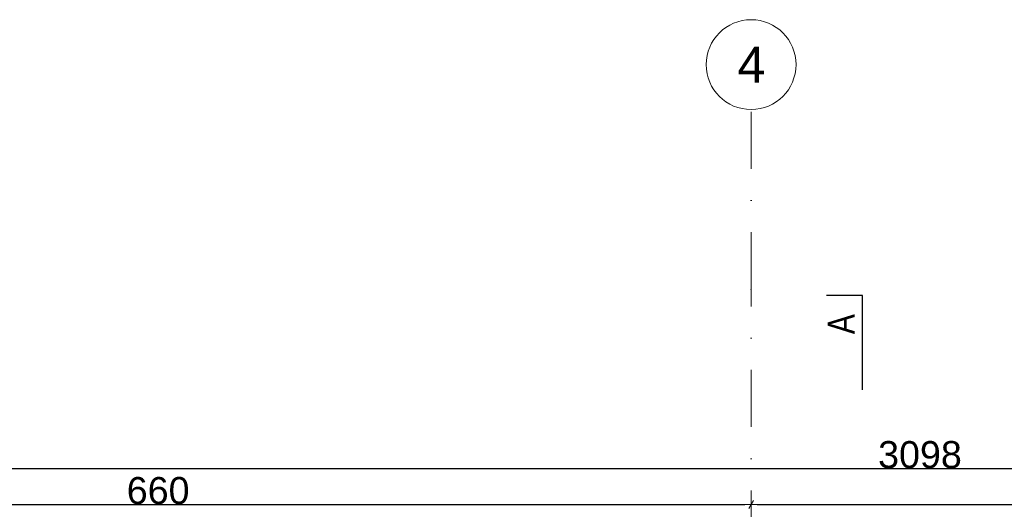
# Model space of a CAD drawing. Header units: millimetres. Extents: x 77315 to 2132699, y -120257 to -89040.
# Tile 42 of 56: x 634013 to 639493, y -103126 to -100401. Entities that reach past the tile are written whole.
import ezdxf

# ---------------------------------------------------------------- set-up
doc = ezdxf.new("R2010")
doc.units = ezdxf.units.MM
doc.header["$MEASUREMENT"] = 0
doc.linetypes.add('Dot & Dashed', pattern=[670.277762, 317.5, -176.388889, 0, -176.388874])
for name, color, linetype in [('DIM MALY', 7, 'Continuous'), ('opisy inne', 7, 'Continuous'), ('Structural - Grid', 7, 'Continuous')]:
    doc.layers.add(name, color=color, linetype=linetype)
doc.styles.add('STYL_AUTOMATYCZNY_1', font='arial.ttf')
doc.styles.add('STYL_AUTOMATYCZNY_2', font='arial.ttf')
doc.styles.add('STYL_AUTOMATYCZNY_3', font='arial.ttf', dxfattribs={"width": 0.8})
doc.dimstyles.new('STYL_AUTOMATYCZNY__9', dxfattribs={"dimtxt": 150, "dimasz": 34.231941, "dimexe": 0.18, "dimexo": 0.0625, "dimgap": 0, "dimtad": 1, "dimtih": 1, "dimtoh": 1, "dimdec": 0, "dimlfac": 0.1, "dimzin": 0, "dimdsep": 46, "dimtxsty": 'STYL_AUTOMATYCZNY_2', "dimblk": 'ARROWHEAD_2', "dimblk1": 'ARROWHEAD_2', "dimblk2": 'ARROWHEAD_2', "dimcen": 0.09, "dimse1": 1, "dimse2": 1, "dimclrd": 5, "dimclre": 5, "dimclrt": 1, "dimadec": 0, "dimazin": 0, "dimtfac": 1, "dimtdec": 4, "dimtmove": 0, "dimatfit": 3, "dimfxl": 0, "dimtolj": 1, "dimtzin": 0, "dimarcsym": 0})

# ---------------------------------------------------------------- blocks, each defined once
blk = doc.blocks.new('ARROWHEAD_2')
at = {"color": 0, "linetype": 'Continuous', "lineweight": 0}
for p, q in [((0, 0), (-1, 0)), ((-0.38, -0.66), (0.38, 0.66))]:
    blk.add_line(p, q, dxfattribs=at)
blk = doc.blocks.new('*D1594', base_point=(536116.7, -11361.7))
at = {"layer": 'Defpoints', "color": 0}
for p in [(631483.9, -100901.3), (638083.9, -100901.3), (638083.9, -103098.8)]:
    blk.add_point(p, dxfattribs=at)
at = {"layer": 'DIM MALY', "color": 5, "lineweight": -2}
blk.add_line((631518.1, -103098.8), (638049.7, -103098.8), dxfattribs=at)
at = {"layer": 'DIM MALY', "color": 5, "lineweight": -2, "xscale": 34.23194115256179, "yscale": 34.23194115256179, "zscale": 34.23194115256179, "rotation": 180}
blk.add_blockref('ARROWHEAD_2', (631483.9, -103098.8), dxfattribs=at)
at = {"layer": 'DIM MALY', "color": 5, "lineweight": -2, "xscale": 34.23194115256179, "yscale": 34.23194115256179, "zscale": 34.23194115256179}
blk.add_blockref('ARROWHEAD_2', (638083.9, -103098.8), dxfattribs=at)
at = {"layer": 'DIM MALY', "color": 1, "insert": (634783.5, -103022.2), "char_height": 150, "attachment_point": 5, "style": 'STYL_AUTOMATYCZNY_2'}
blk.add_mtext('\\A1;660', dxfattribs=at)
blk = doc.blocks.new('*D1595', base_point=(536116.7, -11361.7))
at = {"layer": 'Defpoints', "color": 0}
for p in [(638083.9, -100901.3), (643274.8, -100963.9), (643274.8, -103098.8)]:
    blk.add_point(p, dxfattribs=at)
at = {"layer": 'DIM MALY', "color": 5, "lineweight": -2}
blk.add_line((638118.1, -103098.8), (643240.6, -103098.8), dxfattribs=at)
at = {"layer": 'DIM MALY', "color": 5, "lineweight": -2, "xscale": 34.23194115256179, "yscale": 34.23194115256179, "zscale": 34.23194115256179, "rotation": 180}
blk.add_blockref('ARROWHEAD_2', (638083.9, -103098.8), dxfattribs=at)
at = {"layer": 'DIM MALY', "color": 5, "lineweight": -2, "xscale": 34.23194115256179, "yscale": 34.23194115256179, "zscale": 34.23194115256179}
blk.add_blockref('ARROWHEAD_2', (643274.8, -103098.8), dxfattribs=at)
at = {"layer": 'DIM MALY', "color": 1, "insert": (640679, -103022.2), "char_height": 150, "attachment_point": 5, "style": 'STYL_AUTOMATYCZNY_2'}
blk.add_mtext('\\A1;519', dxfattribs=at)
blk = doc.blocks.new('*D1701', base_point=(536116.7, -11361.7))
at = {"layer": 'Defpoints', "color": 0}
for p in [(654513.9, -102898.8), (654513.9, -104516.9), (623533.9, -104920.9)]:
    blk.add_point(p, dxfattribs=at)
at = {"layer": 'DIM MALY', "color": 5, "lineweight": -2}
blk.add_line((623568.1, -102898.8), (654479.7, -102898.8), dxfattribs=at)
at = {"layer": 'DIM MALY', "color": 5, "lineweight": -2, "xscale": 34.23194115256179, "yscale": 34.23194115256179, "zscale": 34.23194115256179, "rotation": 180}
blk.add_blockref('ARROWHEAD_2', (623533.9, -102898.8), dxfattribs=at)
at = {"layer": 'DIM MALY', "color": 5, "lineweight": -2, "xscale": 34.23194115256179, "yscale": 34.23194115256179, "zscale": 34.23194115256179}
blk.add_blockref('ARROWHEAD_2', (654513.9, -102898.8), dxfattribs=at)
at = {"layer": 'DIM MALY', "color": 1, "insert": (639023.8, -102822.2), "char_height": 150, "attachment_point": 5, "style": 'STYL_AUTOMATYCZNY_2'}
blk.add_mtext('\\A1;3098', dxfattribs=at)

msp = doc.modelspace()

# ---------------------------------------------------------------- linework, layer by layer
msp.add_lwpolyline([(638703.2, -102461), (638703.1, -101936.1), (638503.1, -101936.1)])
at = {"layer": 'Structural - Grid', "linetype": 'Dot & Dashed', "lineweight": 15}
for p, q in [((638083.9, -101901.3), (638083.9, -100901.3)), ((638083.9, -118756.7), (638083.9, -101901.3))]:
    msp.add_line(p, q, dxfattribs=at)
at = {"layer": 'Structural - Grid', "linetype": 'Continuous', "lineweight": 15}
msp.add_circle((638083.9, -100651.3), 250, dxfattribs=at)
at = {"layer": 'Structural - Grid', "linetype": 'Dot & Dashed', "lineweight": 15}
msp.add_point((638083.9, -101901.3), dxfattribs=at)
msp.add_point((638083.9, -101901.3), dxfattribs=at)

# ---------------------------------------------------------------- texts
at = {"layer": 'opisy inne', "insert": (638660.4, -102151.3), "char_height": 150, "attachment_point": 7, "rotation": 90.0012, "style": 'STYL_AUTOMATYCZNY_3'}
msp.add_mtext('\\A1;{\\pql;\\fArial|b0|i0|c238|p0;\\W0.800000;A}', dxfattribs=at)
at = {"layer": 'Structural - Grid', "lineweight": 15, "insert": (638007.6, -100551.3), "char_height": 200, "attachment_point": 1, "style": 'STYL_AUTOMATYCZNY_1'}
msp.add_mtext('\\A1;{\\pql;\\pt0;\\fArial|b0|i0|c238|p0;\\W1.000000;4}', dxfattribs=at)

# ---------------------------------------------------------------- dimensions: what is measured, and where the dimension line sits
at = {"layer": 'DIM MALY'}
for base, p1, p2, picture, middle in [((638083.9, -103098.8), (631483.9, -100901.3), (638083.9, -100901.3), '*D1594', (634783.5, -103098.8)), ((643274.8, -103098.8), (638083.9, -100901.3), (643274.8, -100963.9), '*D1595', (640679, -103098.8)), ((654513.9, -102898.8), (623533.9, -104920.9), (654513.9, -104516.9), '*D1701', (639023.8, -102898.8))]:
    dim = msp.add_linear_dim(base=base, p1=p1, p2=p2, dimstyle='STYL_AUTOMATYCZNY__9', dxfattribs=at)
    dim.commit()
    dim.dimension.update_dxf_attribs({"geometry": picture, "text_midpoint": middle, "dimtype": 160})

doc.saveas('drawing.dxf')
